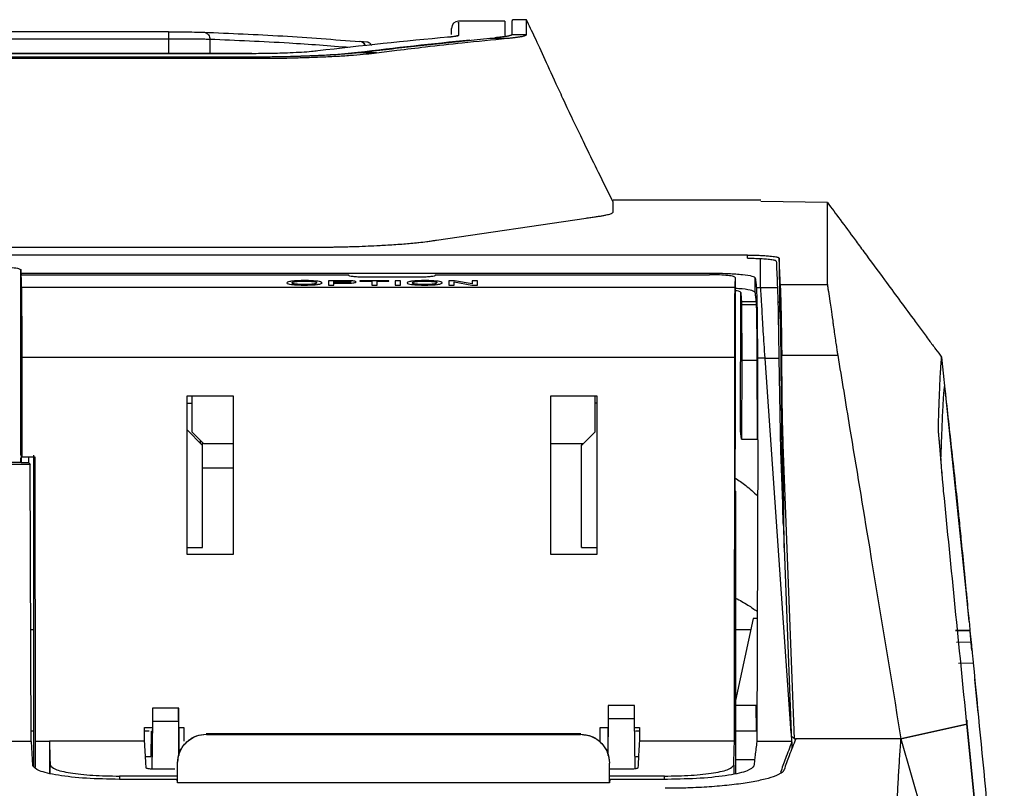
# Model space of a CAD drawing. Header units: millimetres. Extents: x 51 to 353, y -23 to 217.
# Tile 22 of 147: x 159 to 172, y 31 to 41. Entities that reach past the tile are written whole.
import ezdxf

# ---------------------------------------------------------------- set-up
doc = ezdxf.new("R2010")
doc.units = ezdxf.units.MM

msp = doc.modelspace()

# ---------------------------------------------------------------- linework, layer by layer
at = {"color": 7, "linetype": 'Continuous', "lineweight": 25}
for p, q in [((165.31, 41.139), (164.67, 41.139)), ((165.31, 41.139), (165.31, 40.943)), ((165.611, 41.16), (165.414, 41.16)), ((160.647, 40.992), (151.372, 40.992)), ((164.57, 40.955), (164.57, 41.039)), ((165.412, 40.956), (165.412, 40.955)), ((165.412, 40.955), (165.61, 40.955)), ((160.649, 40.892), (151.37, 40.892)), ((160.649, 40.892), (160.649, 40.689)), ((161.222, 40.886), (161.222, 40.689)), ((161.222, 40.886), (161.222, 40.886)), ((163.395, 40.849), (163.309, 40.856)), ((165.103, 40.903), (165.17, 40.909)), ((165.103, 40.903), (165.342, 40.903)), ((161.801, 40.689), (150.22, 40.689)), ((161.801, 40.688), (150.22, 40.688)), ((163.532, 40.701), (163.285, 40.701)), ((150.22, 40.641), (161.799, 40.641)), ((161.799, 40.641), (150.22, 40.641)), ((150.221, 40.625), (161.8, 40.625)), ((168.856, 38.659), (166.81, 38.659)), ((166.81, 38.494), (166.81, 38.634)), ((169.781, 38.627), (168.856, 38.641)), ((164.364, 38.104), (166.436, 38.41)), ((149.069, 38.005), (162.552, 38.005)), ((168.672, 37.896), (136.88, 37.896)), ((169.112, 37.853), (169.117, 37.251)), ((158.603, 37.624), (163.146, 37.624)), ((158.604, 37.646), (168.181, 37.646)), ((158.604, 37.646), (158.604, 37.624)), ((163.057, 37.541), (162.868, 37.541)), ((162.868, 37.541), (162.868, 37.481)), ((162.94, 37.534), (163.063, 37.534)), ((162.94, 37.513), (162.94, 37.534)), ((163.704, 37.541), (163.302, 37.541)), ((163.302, 37.541), (163.302, 37.534)), ((163.302, 37.534), (163.467, 37.534)), ((164.145, 37.59), (163.347, 37.59)), ((163.467, 37.534), (163.467, 37.481)), ((163.54, 37.481), (163.54, 37.534)), ((163.54, 37.534), (163.704, 37.534)), ((163.704, 37.534), (163.704, 37.541)), ((163.862, 37.541), (163.79, 37.541)), ((163.79, 37.541), (163.79, 37.481)), ((163.862, 37.481), (163.862, 37.541)), ((164.346, 37.624), (168.146, 37.624)), ((164.611, 37.541), (164.534, 37.541)), ((164.534, 37.541), (164.534, 37.481)), ((164.857, 37.497), (164.611, 37.541)), ((164.929, 37.541), (164.857, 37.541)), ((164.857, 37.541), (164.857, 37.497)), ((164.929, 37.481), (164.929, 37.541)), ((168.506, 35.215), (168.506, 37.583)), ((168.78, 37.378), (168.78, 37.58)), ((158.609, 37.451), (168.501, 37.451)), ((162.868, 37.481), (162.94, 37.481)), ((163.064, 37.513), (162.94, 37.513)), ((162.94, 37.481), (162.94, 37.506)), ((162.94, 37.506), (163.066, 37.506)), ((163.467, 37.481), (163.54, 37.481)), ((163.79, 37.481), (163.862, 37.481)), ((164.534, 37.481), (164.606, 37.481)), ((164.606, 37.481), (164.606, 37.526)), ((164.606, 37.526), (164.853, 37.481)), ((164.853, 37.481), (164.929, 37.481)), ((168.796, 37.447), (168.855, 37.447)), ((168.855, 37.447), (169.089, 37.447)), ((169.129, 37.486), (169.781, 37.486)), ((169.134, 36.877), (169.129, 37.486)), ((169.136, 36.767), (169.13, 37.437)), ((168.574, 35.459), (168.58, 37.378)), ((168.796, 37.248), (168.589, 37.248)), ((168.799, 37.207), (168.591, 37.207)), ((158.614, 36.474), (158.615, 35.098)), ((168.497, 36.474), (158.614, 36.474)), ((168.493, 31.155), (168.497, 36.474)), ((168.811, 36.469), (168.814, 35.335)), ((168.916, 36.469), (168.811, 36.469)), ((169.28, 31.268), (168.916, 36.469)), ((168.916, 36.469), (169.108, 36.469)), ((169.108, 36.469), (169.13, 35.181)), ((169.148, 36.508), (169.924, 36.508)), ((171.364, 36.479), (171.71, 33.154)), ((168.594, 36.433), (168.592, 35.345)), ((168.808, 36.433), (168.594, 36.433)), ((168.811, 35.345), (168.808, 36.433)), ((160.906, 35.943), (161.546, 35.943)), ((160.906, 33.743), (160.906, 35.943)), ((160.906, 35.943), (161.546, 35.943)), ((160.977, 35.44), (160.977, 35.943)), ((161.546, 35.943), (161.546, 33.743)), ((165.946, 35.943), (166.586, 35.943)), ((165.946, 33.743), (165.946, 35.943)), ((165.946, 35.943), (166.586, 35.943)), ((166.557, 35.943), (166.557, 35.44)), ((166.586, 35.943), (166.586, 33.743)), ((160.906, 35.842), (160.977, 35.842)), ((166.586, 35.842), (166.557, 35.842)), ((161.116, 35.262), (160.906, 35.472)), ((161.137, 35.28), (160.977, 35.44)), ((166.557, 35.44), (166.397, 35.28)), ((168.592, 35.345), (168.574, 35.459)), ((161.118, 35.262), (161.116, 35.262)), ((161.118, 35.262), (161.118, 35.299)), ((161.118, 33.842), (161.118, 35.262)), ((161.546, 35.28), (161.137, 35.28)), ((166.397, 35.28), (165.946, 35.28)), ((166.374, 35.28), (166.374, 35.262)), ((166.374, 33.842), (166.374, 35.262)), ((166.374, 35.262), (166.376, 35.262)), ((166.376, 35.262), (166.394, 35.28)), ((168.503, 35.201), (168.506, 35.215)), ((168.592, 35.345), (168.811, 35.345)), ((168.815, 35.335), (168.802, 31.15)), ((168.814, 35.335), (168.811, 35.345)), ((169.128, 35.261), (169.153, 35.214)), ((169.325, 31.189), (169.169, 35.266)), ((158.603, 35.122), (158.615, 35.098)), ((158.606, 35.116), (158.606, 35.018)), ((158.615, 35.098), (158.795, 35.098)), ((158.709, 35.098), (158.709, 35.018)), ((158.783, 30.805), (158.783, 35.122)), ((158.795, 35.098), (158.798, 31.155)), ((168.503, 34.643), (168.503, 35.201)), ((169.13, 35.181), (169.28, 31.268)), ((158.733, 34.993), (153.331, 34.993)), ((158.606, 35.018), (158.6, 35.023)), ((158.606, 35.018), (158.709, 35.018)), ((158.709, 35.018), (158.734, 34.993)), ((158.746, 31.15), (158.733, 34.993)), ((161.118, 34.947), (161.546, 34.947)), ((168.508, 34.621), (168.503, 34.643)), ((168.508, 34.621), (168.508, 30.707)), ((160.906, 33.842), (160.926, 33.842)), ((160.906, 33.842), (161.118, 33.842)), ((161.546, 33.743), (160.906, 33.743)), ((160.926, 33.842), (161.109, 33.842)), ((161.118, 33.842), (161.118, 33.842)), ((166.586, 33.743), (165.946, 33.743)), ((166.374, 33.842), (166.374, 33.842)), ((166.374, 33.842), (166.586, 33.842)), ((166.384, 33.842), (166.566, 33.842)), ((166.566, 33.842), (166.586, 33.842)), ((171.744, 32.817), (171.712, 33.155)), ((168.754, 32.856), (168.508, 31.721)), ((168.807, 32.856), (168.754, 32.856)), ((158.783, 32.7), (158.741, 32.7)), ((168.72, 32.7), (168.508, 32.7)), ((171.757, 32.69), (171.556, 32.69)), ((171.556, 32.69), (171.757, 32.69)), ((171.757, 32.688), (171.757, 32.69)), ((171.758, 32.68), (171.757, 32.686)), ((171.759, 32.677), (171.759, 32.678)), ((171.784, 32.415), (171.759, 32.675)), ((171.773, 32.528), (171.572, 32.525)), ((171.6, 32.24), (171.801, 32.241)), ((171.869, 31.548), (171.823, 32.015)), ((160.793, 31.613), (160.426, 31.613)), ((167.108, 31.652), (166.742, 31.652)), ((168.494, 31.656), (168.794, 31.656)), ((168.8, 31.296), (168.794, 31.656)), ((160.424, 30.769), (160.43, 31.427)), ((160.789, 31.427), (160.43, 31.427)), ((160.789, 31.427), (160.793, 30.988)), ((166.741, 30.96), (166.745, 31.466)), ((167.104, 31.466), (166.745, 31.466)), ((167.104, 31.466), (167.11, 30.772)), ((171.714, 31.393), (170.8, 31.189)), ((170.8, 31.189), (171.714, 31.393)), ((171.714, 31.4), (171.714, 31.393)), ((172.233, 26.193), (171.714, 31.393)), ((172.135, 27.242), (171.715, 31.448)), ((158.783, 31.296), (158.746, 31.296)), ((160.317, 31.346), (160.429, 31.346)), ((160.317, 31.155), (160.317, 31.346)), ((160.378, 31.296), (160.317, 31.296)), ((160.409, 30.946), (160.413, 31.296)), ((160.793, 30.988), (160.79, 31.346)), ((160.79, 31.346), (160.86, 31.346)), ((160.86, 31.346), (160.86, 31.155)), ((161.17, 31.256), (161.174, 31.253)), ((166.363, 31.256), (161.17, 31.256)), ((161.174, 31.253), (161.174, 31.251)), ((166.36, 31.253), (166.363, 31.256)), ((166.36, 31.251), (166.36, 31.253)), ((166.632, 31.346), (166.744, 31.346)), ((166.632, 31.155), (166.632, 31.346)), ((167.105, 31.346), (167.176, 31.346)), ((167.175, 31.296), (167.122, 31.296)), ((167.176, 31.346), (167.175, 31.155)), ((168.8, 31.296), (168.508, 31.296)), ((169.28, 31.268), (169.284, 31.15)), ((158.748, 31.15), (141.481, 31.15)), ((158.767, 30.817), (158.748, 31.15)), ((158.798, 31.155), (158.798, 30.794)), ((158.798, 31.155), (158.998, 31.155)), ((160.317, 31.155), (158.998, 31.155)), ((158.998, 31.155), (158.998, 30.713)), ((161.174, 31.251), (166.36, 31.251)), ((168.493, 31.155), (167.175, 31.155)), ((169.284, 31.15), (168.802, 31.15)), ((169.277, 31.23), (169.325, 31.189)), ((169.288, 31.147), (169.288, 31.05)), ((169.325, 31.189), (169.339, 31.189)), ((170.8, 31.189), (169.339, 31.189)), ((170.8, 31.189), (172.233, 26.193)), ((158.783, 30.896), (158.762, 30.896)), ((160.329, 30.946), (160.409, 30.946)), ((160.773, 30.853), (160.77, 30.856)), ((160.775, 30.853), (160.773, 30.853)), ((160.775, 30.578), (160.775, 30.853)), ((166.758, 30.853), (166.758, 30.578)), ((166.76, 30.853), (166.758, 30.853)), ((166.763, 30.856), (166.76, 30.853)), ((167.125, 30.946), (167.163, 30.946)), ((168.772, 30.896), (168.508, 30.896)), ((160.738, 30.768), (160.439, 30.768)), ((167.054, 30.768), (166.754, 30.768)), ((160.77, 30.627), (159.967, 30.627)), ((160.77, 30.672), (159.968, 30.672)), ((160.775, 30.578), (160.77, 30.627)), ((166.759, 30.578), (160.775, 30.578)), ((166.763, 30.627), (166.759, 30.578)), ((167.523, 30.672), (166.763, 30.672)), ((167.563, 30.627), (166.763, 30.627))]:
    msp.add_line(p, q, dxfattribs=at)
at = {"color": 8, "linetype": 'Continuous', "lineweight": 25}
for p, q in [((168.672, 37.852), (168.672, 37.896)), ((158.6, 36.558), (158.6, 37.694)), ((169.168, 34.175), (169.148, 36.508)), ((161.087, 35.33), (161.087, 35.291)), ((169.181, 33.839), (169.169, 35.266)), ((158.6, 35.023), (158.6, 35.087)), ((159.008, 30.711), (159.008, 30.824)), ((168.483, 30.824), (168.483, 30.701)), ((159.968, 30.672), (159.968, 30.627)), ((167.523, 30.627), (167.523, 30.672))]:
    msp.add_line(p, q, dxfattribs=at)
at = {"color": 7, "linetype": 'Continuous', "lineweight": 25, "flags": 128}
for points in [[(158.603, 35.122), (158.603, 36.523), (158.603, 37.624)], [(171.757, 32.69), (171.757, 32.686), (171.757, 32.683)], [(167.122, 31.296), (167.122, 31.296)], [(169.284, 31.15), (169.287, 31.148), (169.288, 31.147)], [(169.339, 31.189), (169.34, 31.188), (169.342, 31.187)], [(167.125, 30.946), (167.125, 30.946)]]:
    msp.add_lwpolyline(points, dxfattribs=at)
at = {"color": 7, "linetype": 'Continuous', "lineweight": 25}
for centre, radius, start, end in [((164.67, 41.039), 0.1, 90, 180), ((163.299, 40.772), 0.0842, 20.9928, 89.5299)]:
    msp.add_arc(centre, radius, start, end, dxfattribs=at)
at = {"color": 8, "linetype": 'Continuous', "lineweight": 25}
msp.add_arc((163.299, 40.772), 0.0849, 21.1161, 83.2954, dxfattribs=at)
at = {"color": 7, "linetype": 'Continuous', "lineweight": 25}
for centre, ratio, start_param, end_param in [((169.653, -128.861), 0.57701, 0.050663, 0.069163), ((170.392, -128.861), 0.57735, 0.055173, 0.071004)]:
    msp.add_ellipse(centre, major_axis=(-0.157, 170), ratio=ratio, start_param=start_param, end_param=end_param, dxfattribs=at)
at = {"color": 8, "linetype": 'Continuous', "lineweight": 25}
for points, knots in [([(164.67, 41.114), (164.67, 41.122), (164.67, 41.151), (164.67, 41.032), (164.67, 40.943)], [0, 0, 0, 0, 0.2456744, 1, 1, 1, 1]), ([(164.626, 40.931), (164.633, 40.935), (164.645, 40.94), (164.66, 40.942), (164.667, 40.943), (164.67, 40.943)], [0, 0, 0, 0, 0.512851, 0.819373, 1, 1, 1, 1]), ([(163.161, 40.773), (162.881, 40.795), (162.234, 40.845), (161.587, 40.871), (161.222, 40.886)], [0, 0, 0, 0, 0.4345949, 1, 1, 1, 1]), ([(168.508, 33.139), (168.567, 33.109), (168.675, 33.053), (168.766, 32.985), (168.807, 32.955)], [0, 0, 0, 0, 0.545784, 1, 1, 1, 1])]:
    msp.add_open_spline(points, degree=3, knots=knots, dxfattribs=at)
at = {"color": 7, "linetype": 'Continuous', "lineweight": 25}
for points, knots in [([(165.412, 40.956), (165.412, 40.965), (165.412, 40.984), (165.412, 41.01), (165.413, 41.034), (165.413, 41.056), (165.413, 41.076), (165.413, 41.094), (165.413, 41.109), (165.413, 41.123), (165.413, 41.134), (165.414, 41.144), (165.414, 41.151), (165.414, 41.156), (165.414, 41.159), (165.414, 41.16), (165.414, 41.16)], [0, 0, 0, 0, 0.07144, 0.142875, 0.214305, 0.285732, 0.357156, 0.428578, 0.5, 0.571422, 0.642844, 0.714268, 0.785695, 0.857125, 0.92856, 1, 1, 1, 1]), ([(166.811, 38.634), (166.743, 38.771), (166.615, 39.027), (166.436, 39.393), (166.282, 39.713), (166.153, 39.986), (166.003, 40.311), (165.857, 40.63), (165.726, 40.916), (165.648, 41.08), (165.611, 41.159)], [0, 0, 0, 0, 0.0866809, 0.1633412, 0.2398672, 0.3202244, 0.4064332, 0.596892, 0.8057945, 1, 1, 1, 1]), ([(160.647, 40.992), (160.647, 40.992), (160.648, 40.992), (160.648, 40.989), (160.648, 40.978), (160.649, 40.955), (160.649, 40.925), (160.649, 40.903), (160.649, 40.892)], [0, 0, 0, 0, 0.028791, 0.151798, 0.363882, 0.575931, 0.787965, 1, 1, 1, 1]), ([(160.647, 40.992), (160.679, 40.992), (160.777, 40.991), (160.932, 40.99), (161.062, 40.988), (161.116, 40.986), (161.136, 40.986)], [0, 0, 0, 0, 0.16204, 0.498173, 0.817826, 1, 1, 1, 1]), ([(161.136, 40.986), (161.137, 40.986), (161.144, 40.986), (161.16, 40.983), (161.183, 40.972), (161.205, 40.95), (161.219, 40.92), (161.221, 40.897), (161.222, 40.886)], [0, 0, 0, 0, 0.0352445, 0.1466682, 0.3600162, 0.5733487, 0.7866742, 1, 1, 1, 1]), ([(161.136, 40.986), (161.501, 40.971), (162.223, 40.941), (162.944, 40.885), (163.3, 40.856)], [0, 0, 0, 0, 0.50645, 1, 1, 1, 1]), ([(164.67, 40.943), (164.669, 40.941), (164.665, 40.936), (164.639, 40.93), (164.594, 40.923), (164.55, 40.918), (164.528, 40.916)], [0, 0, 0, 0, 0.224616, 0.490388, 0.744126, 1, 1, 1, 1]), ([(165.412, 40.955), (165.411, 40.954), (165.411, 40.952), (165.407, 40.949), (165.402, 40.946), (165.394, 40.943), (165.385, 40.94), (165.374, 40.937), (165.36, 40.933), (165.345, 40.93), (165.324, 40.927), (165.296, 40.923), (165.259, 40.918), (165.218, 40.913), (165.186, 40.91), (165.17, 40.909)], [0, 0, 0, 0, 0.064627, 0.12901, 0.193217, 0.257321, 0.32139, 0.385497, 0.449713, 0.514107, 0.57875, 0.684207, 0.789361, 0.894522, 1, 1, 1, 1]), ([(165.342, 40.903), (165.352, 40.904), (165.373, 40.906), (165.401, 40.909), (165.428, 40.911), (165.453, 40.914), (165.476, 40.917), (165.497, 40.92), (165.517, 40.923), (165.539, 40.927), (165.563, 40.932), (165.584, 40.938), (165.599, 40.944), (165.609, 40.949), (165.61, 40.953), (165.61, 40.955)], [0, 0, 0, 0, 0.059181, 0.118216, 0.177161, 0.236075, 0.295013, 0.354035, 0.413196, 0.472553, 0.57884, 0.684405, 0.78957, 0.894659, 1, 1, 1, 1]), ([(161.222, 40.886), (161.222, 40.886), (161.2, 40.887), (161.134, 40.888), (160.982, 40.89), (160.8, 40.892), (160.685, 40.892), (160.649, 40.892), (160.649, 40.892)], [0, 0, 0, 0, 0.000017, 0.178976, 0.502202, 0.842799, 0.999983, 1, 1, 1, 1]), ([(163.358, 40.71), (163.474, 40.724), (163.707, 40.753), (164.056, 40.794), (164.405, 40.832), (164.754, 40.869), (164.987, 40.892), (165.103, 40.903)], [0, 0, 0, 0, 0.200007, 0.400009, 0.600007, 0.800004, 1, 1, 1, 1]), ([(163.461, 40.804), (163.46, 40.807), (163.455, 40.819), (163.437, 40.835), (163.415, 40.846), (163.401, 40.848), (163.397, 40.848)], [0, 0, 0, 0, 0.089407, 0.46454, 0.8397, 1, 1, 1, 1]), ([(163.532, 40.701), (163.626, 40.713), (163.852, 40.742), (164.249, 40.788), (164.758, 40.845), (165.135, 40.882), (165.342, 40.903)], [0, 0, 0, 0, 0.156404, 0.375206, 0.656404, 1, 1, 1, 1]), ([(164.627, 40.93), (164.627, 40.93), (164.63, 40.931), (164.615, 40.927), (164.587, 40.923), (164.537, 40.918), (164.515, 40.916)], [0, 0, 0, 0, 0.018238, 0.20546, 0.656727, 1, 1, 1, 1]), ([(163.285, 40.701), (163.273, 40.7), (163.25, 40.697), (163.213, 40.694), (163.175, 40.69), (163.135, 40.687), (163.094, 40.683), (163.051, 40.68), (162.974, 40.674), (162.855, 40.667), (162.678, 40.658), (162.478, 40.651), (162.292, 40.646), (162.142, 40.644), (162.028, 40.642), (161.914, 40.641), (161.838, 40.641), (161.799, 40.641)], [0, 0, 0, 0, 0.03479, 0.069481, 0.104112, 0.138723, 0.173353, 0.208041, 0.242826, 0.355929, 0.469051, 0.603266, 0.737508, 0.803261, 0.868747, 0.934237, 1, 1, 1, 1]), ([(161.8, 40.625), (161.843, 40.625), (161.931, 40.625), (162.061, 40.626), (162.191, 40.627), (162.361, 40.63), (162.568, 40.636), (162.803, 40.645), (163.021, 40.656), (163.218, 40.669), (163.362, 40.682), (163.451, 40.691), (163.499, 40.697), (163.521, 40.7), (163.532, 40.701)], [0, 0, 0, 0, 0.06252, 0.125045, 0.18761, 0.250086, 0.37498, 0.500062, 0.624541, 0.749996, 0.874961, 0.937476, 0.968738, 1, 1, 1, 1]), ([(162.717, 40.726), (162.689, 40.723), (162.59, 40.712), (162.366, 40.699), (162.069, 40.69), (161.883, 40.689), (161.801, 40.688)], [0, 0, 0, 0, 0.142058, 0.49661, 0.775617, 1, 1, 1, 1]), ([(161.801, 40.689), (161.801, 40.689), (161.801, 40.689), (161.801, 40.689), (161.801, 40.688)], [0, 0, 0, 0, 0.214995, 1, 1, 1, 1]), ([(163.272, 40.704), (163.156, 40.692), (162.936, 40.669), (162.588, 40.657), (162.422, 40.651)], [0, 0, 0, 0, 0.52282, 1, 1, 1, 1]), ([(163.358, 40.71), (163.346, 40.708), (163.323, 40.705), (163.298, 40.703), (163.285, 40.701)], [0, 0, 0, 0, 0.499992, 1, 1, 1, 1]), ([(169.781, 38.627), (169.839, 38.547), (169.967, 38.375), (170.135, 38.147), (170.341, 37.867), (170.609, 37.503), (170.874, 37.143), (171.08, 36.864), (171.184, 36.723), (171.279, 36.595), (171.337, 36.517), (171.364, 36.479)], [0, 0, 0, 0, 0.1109966, 0.2418801, 0.3183924, 0.5008254, 0.7500326, 0.8203582, 0.8908257, 0.9475417, 1, 1, 1, 1]), ([(166.436, 38.41), (166.447, 38.411), (166.471, 38.414), (166.504, 38.418), (166.536, 38.423), (166.567, 38.427), (166.596, 38.431), (166.623, 38.436), (166.649, 38.44), (166.673, 38.444), (166.695, 38.449), (166.722, 38.454), (166.75, 38.461), (166.777, 38.47), (166.796, 38.478), (166.808, 38.486), (166.81, 38.492), (166.81, 38.494)], [0, 0, 0, 0, 0.048423, 0.097189, 0.146299, 0.195753, 0.245551, 0.295695, 0.346183, 0.397016, 0.448193, 0.499715, 0.597327, 0.696162, 0.796218, 0.897496, 1, 1, 1, 1]), ([(162.552, 38.005), (162.573, 38.005), (162.615, 38.005), (162.678, 38.005), (162.742, 38.005), (162.804, 38.006), (162.867, 38.007), (162.929, 38.008), (162.99, 38.009), (163.051, 38.01), (163.122, 38.012), (163.232, 38.015), (163.375, 38.02), (163.516, 38.027), (163.678, 38.035), (163.86, 38.047), (164.017, 38.06), (164.138, 38.072), (164.218, 38.082), (164.288, 38.092), (164.333, 38.099), (164.356, 38.102), (164.364, 38.104)], [0, 0, 0, 0, 0.02794, 0.055837, 0.083692, 0.111507, 0.13928, 0.167013, 0.194703, 0.222351, 0.249956, 0.292053, 0.374847, 0.452093, 0.500568, 0.625656, 0.750335, 0.792484, 0.874868, 0.931245, 0.972955, 1, 1, 1, 1]), ([(168.672, 37.896), (168.681, 37.896), (168.7, 37.896), (168.727, 37.896), (168.755, 37.895), (168.782, 37.895), (168.808, 37.894), (168.854, 37.892), (168.915, 37.889), (168.979, 37.884), (169.029, 37.878), (169.062, 37.873), (169.086, 37.868), (169.101, 37.863), (169.11, 37.858), (169.111, 37.855), (169.112, 37.853)], [0, 0, 0, 0, 0.0404954, 0.0806866, 0.1207362, 0.1608082, 0.2010666, 0.241673, 0.3703862, 0.4994959, 0.6002005, 0.7012601, 0.7764069, 0.8505581, 0.9247456, 1, 1, 1, 1]), ([(168.672, 37.852), (168.703, 37.852), (168.767, 37.852), (168.826, 37.849), (168.855, 37.848)], [0, 0, 0, 0, 0.4928849, 1, 1, 1, 1]), ([(168.855, 37.447), (168.855, 37.527), (168.855, 37.671), (168.855, 37.794), (168.855, 37.848)], [0, 0, 0, 0, 0.561161, 1, 1, 1, 1]), ([(168.855, 37.848), (168.884, 37.846), (168.946, 37.843), (169.016, 37.834), (169.063, 37.824), (169.069, 37.817), (169.072, 37.813)], [0, 0, 0, 0, 0.227024, 0.499648, 0.7587, 1, 1, 1, 1]), ([(169.072, 37.813), (169.075, 37.749), (169.08, 37.635), (169.086, 37.504), (169.089, 37.447)], [0, 0, 0, 0, 0.559995, 1, 1, 1, 1]), ([(169.129, 37.486), (169.128, 37.508), (169.126, 37.552), (169.123, 37.616), (169.12, 37.678), (169.118, 37.739), (169.115, 37.797), (169.113, 37.834), (169.112, 37.853)], [0, 0, 0, 0, 0.166667, 0.333331, 0.499995, 0.66666, 0.833327, 1, 1, 1, 1]), ([(158.2, 37.736), (158.253, 37.735), (158.358, 37.734), (158.488, 37.724), (158.583, 37.711), (158.594, 37.699), (158.6, 37.694)], [0, 0, 0, 0, 0.249194, 0.500041, 0.75013, 1, 1, 1, 1]), ([(158.6, 37.694), (158.601, 37.685), (158.602, 37.669), (158.604, 37.653), (158.604, 37.646)], [0, 0, 0, 0, 0.559809, 1, 1, 1, 1]), ([(158.603, 37.624), (158.604, 37.593), (158.606, 37.537), (158.608, 37.477), (158.609, 37.451)], [0, 0, 0, 0, 0.56, 1, 1, 1, 1]), ([(162.532, 37.542), (162.502, 37.542), (162.447, 37.541), (162.376, 37.536), (162.325, 37.53), (162.293, 37.521), (162.29, 37.514), (162.288, 37.511)], [0, 0, 0, 0, 0.217043, 0.399625, 0.581713, 0.772855, 1, 1, 1, 1]), ([(162.361, 37.511), (162.362, 37.514), (162.364, 37.52), (162.392, 37.527), (162.431, 37.532), (162.479, 37.535), (162.514, 37.535), (162.533, 37.535)], [0, 0, 0, 0, 0.308799, 0.48275, 0.658438, 0.820155, 1, 1, 1, 1]), ([(162.776, 37.511), (162.772, 37.516), (162.767, 37.523), (162.721, 37.533), (162.661, 37.538), (162.595, 37.542), (162.552, 37.542), (162.532, 37.542)], [0, 0, 0, 0, 0.284694, 0.479868, 0.676032, 0.857316, 1, 1, 1, 1]), ([(162.533, 37.535), (162.552, 37.535), (162.592, 37.535), (162.642, 37.531), (162.68, 37.526), (162.7, 37.519), (162.702, 37.514), (162.703, 37.511)], [0, 0, 0, 0, 0.194902, 0.391225, 0.568111, 0.794777, 1, 1, 1, 1]), ([(163.133, 37.541), (163.126, 37.541), (163.114, 37.541), (163.088, 37.541), (163.069, 37.541), (163.057, 37.541)], [0, 0, 0, 0, 0.2503084, 0.50065, 1, 1, 1, 1]), ([(163.063, 37.534), (163.068, 37.534), (163.078, 37.534), (163.098, 37.534), (163.112, 37.534), (163.122, 37.534)], [0, 0, 0, 0, 0.250347, 0.500707, 1, 1, 1, 1]), ([(163.122, 37.534), (163.131, 37.533), (163.149, 37.533), (163.166, 37.53), (163.176, 37.527), (163.177, 37.525), (163.177, 37.524)], [0, 0, 0, 0, 0.271501, 0.509784, 0.757108, 1, 1, 1, 1]), ([(163.25, 37.524), (163.248, 37.526), (163.245, 37.53), (163.221, 37.535), (163.189, 37.539), (163.158, 37.54), (163.139, 37.541), (163.133, 37.541)], [0, 0, 0, 0, 0.28703, 0.518187, 0.710982, 0.903083, 1, 1, 1, 1]), ([(163.147, 37.613), (163.147, 37.615), (163.147, 37.619), (163.146, 37.622), (163.146, 37.624)], [0, 0, 0, 0, 0.560044, 1, 1, 1, 1]), ([(163.347, 37.59), (163.321, 37.591), (163.268, 37.591), (163.203, 37.597), (163.156, 37.604), (163.15, 37.61), (163.147, 37.613)], [0, 0, 0, 0, 0.248961, 0.50007, 0.750137, 1, 1, 1, 1]), ([(164.198, 37.542), (164.168, 37.542), (164.113, 37.541), (164.043, 37.536), (163.991, 37.53), (163.959, 37.521), (163.956, 37.514), (163.954, 37.511)], [0, 0, 0, 0, 0.217043, 0.399625, 0.581713, 0.772855, 1, 1, 1, 1]), ([(164.027, 37.511), (164.028, 37.514), (164.031, 37.52), (164.058, 37.527), (164.097, 37.532), (164.145, 37.535), (164.18, 37.535), (164.199, 37.535)], [0, 0, 0, 0, 0.308799, 0.48275, 0.658438, 0.820155, 1, 1, 1, 1]), ([(164.345, 37.613), (164.342, 37.61), (164.337, 37.604), (164.289, 37.597), (164.224, 37.591), (164.171, 37.591), (164.145, 37.59)], [0, 0, 0, 0, 0.249836, 0.499926, 0.751012, 1, 1, 1, 1]), ([(164.442, 37.511), (164.438, 37.516), (164.433, 37.523), (164.387, 37.533), (164.328, 37.538), (164.261, 37.542), (164.218, 37.542), (164.198, 37.542)], [0, 0, 0, 0, 0.284694, 0.479868, 0.676032, 0.857316, 1, 1, 1, 1]), ([(164.199, 37.535), (164.218, 37.535), (164.258, 37.535), (164.308, 37.531), (164.346, 37.526), (164.366, 37.519), (164.368, 37.514), (164.369, 37.511)], [0, 0, 0, 0, 0.194902, 0.391225, 0.568111, 0.794777, 1, 1, 1, 1]), ([(164.346, 37.624), (164.346, 37.622), (164.346, 37.618), (164.345, 37.614), (164.345, 37.613)], [0, 0, 0, 0, 0.559956, 1, 1, 1, 1]), ([(168.506, 37.583), (168.502, 37.589), (168.492, 37.6), (168.407, 37.613), (168.289, 37.622), (168.194, 37.623), (168.146, 37.624)], [0, 0, 0, 0, 0.2498632, 0.4999486, 0.7508472, 1, 1, 1, 1]), ([(168.181, 37.646), (168.259, 37.645), (168.415, 37.643), (168.613, 37.628), (168.751, 37.606), (168.771, 37.589), (168.78, 37.58)], [0, 0, 0, 0, 0.248721, 0.497877, 0.74922, 1, 1, 1, 1]), ([(168.501, 37.451), (168.502, 37.477), (168.504, 37.522), (168.506, 37.565), (168.506, 37.583)], [0, 0, 0, 0, 0.560492, 1, 1, 1, 1]), ([(168.78, 37.58), (168.783, 37.555), (168.789, 37.512), (168.794, 37.467), (168.796, 37.447)], [0, 0, 0, 0, 0.559514, 1, 1, 1, 1]), ([(158.609, 37.451), (158.61, 37.421), (158.611, 37.358), (158.613, 37.102), (158.614, 36.795), (158.614, 36.579), (158.614, 36.474)], [0, 0, 0, 0, 0.273668, 0.56156, 0.786334, 1, 1, 1, 1]), ([(162.288, 37.511), (162.292, 37.506), (162.299, 37.499), (162.348, 37.489), (162.411, 37.483), (162.476, 37.481), (162.517, 37.481), (162.532, 37.48)], [0, 0, 0, 0, 0.283872, 0.486819, 0.690309, 0.885327, 1, 1, 1, 1]), ([(162.532, 37.487), (162.512, 37.488), (162.472, 37.488), (162.422, 37.492), (162.385, 37.497), (162.364, 37.503), (162.362, 37.508), (162.361, 37.511)], [0, 0, 0, 0, 0.2017714, 0.405359, 0.5849732, 0.7809667, 1, 1, 1, 1]), ([(162.532, 37.48), (162.562, 37.481), (162.622, 37.481), (162.699, 37.487), (162.751, 37.495), (162.773, 37.504), (162.775, 37.509), (162.776, 37.511)], [0, 0, 0, 0, 0.223029, 0.447241, 0.642143, 0.875985, 1, 1, 1, 1]), ([(162.703, 37.511), (162.701, 37.507), (162.697, 37.501), (162.657, 37.493), (162.613, 37.489), (162.568, 37.488), (162.541, 37.487), (162.532, 37.487)], [0, 0, 0, 0, 0.354073, 0.540568, 0.72735, 0.911711, 1, 1, 1, 1]), ([(163.177, 37.524), (163.177, 37.522), (163.175, 37.52), (163.161, 37.517), (163.14, 37.515), (163.107, 37.513), (163.08, 37.513), (163.064, 37.513)], [0, 0, 0, 0, 0.214982, 0.374887, 0.535823, 0.713507, 1, 1, 1, 1]), ([(163.066, 37.506), (163.092, 37.506), (163.133, 37.506), (163.186, 37.509), (163.221, 37.512), (163.245, 37.518), (163.248, 37.522), (163.25, 37.524)], [0, 0, 0, 0, 0.2834632, 0.4436159, 0.6060862, 0.7949596, 1, 1, 1, 1]), ([(163.954, 37.511), (163.958, 37.506), (163.965, 37.499), (164.014, 37.489), (164.077, 37.483), (164.142, 37.481), (164.183, 37.481), (164.198, 37.48)], [0, 0, 0, 0, 0.283872, 0.486819, 0.690309, 0.885327, 1, 1, 1, 1]), ([(164.198, 37.487), (164.178, 37.488), (164.138, 37.488), (164.088, 37.492), (164.052, 37.497), (164.03, 37.503), (164.028, 37.508), (164.027, 37.511)], [0, 0, 0, 0, 0.201771, 0.405359, 0.584973, 0.780967, 1, 1, 1, 1]), ([(164.198, 37.48), (164.228, 37.481), (164.288, 37.481), (164.365, 37.487), (164.417, 37.495), (164.439, 37.504), (164.441, 37.509), (164.442, 37.511)], [0, 0, 0, 0, 0.223029, 0.447241, 0.642143, 0.875985, 1, 1, 1, 1]), ([(164.369, 37.511), (164.367, 37.507), (164.363, 37.501), (164.323, 37.493), (164.279, 37.489), (164.234, 37.488), (164.207, 37.487), (164.198, 37.487)], [0, 0, 0, 0, 0.354073, 0.540568, 0.72735, 0.911711, 1, 1, 1, 1]), ([(168.497, 36.474), (168.497, 36.622), (168.497, 36.915), (168.499, 37.219), (168.5, 37.394), (168.501, 37.433), (168.501, 37.451)], [0, 0, 0, 0, 0.3023981, 0.5959325, 0.8088398, 1, 1, 1, 1]), ([(168.78, 37.378), (168.77, 37.387), (168.749, 37.405), (168.64, 37.424), (168.539, 37.431), (168.506, 37.433)], [0, 0, 0, 0, 0.403936, 0.806004, 1, 1, 1, 1]), ([(168.58, 37.378), (168.576, 37.384), (168.569, 37.393), (168.522, 37.4), (168.506, 37.402)], [0, 0, 0, 0, 0.673839, 1, 1, 1, 1]), ([(168.796, 37.447), (168.798, 37.419), (168.802, 37.36), (168.806, 37.117), (168.81, 36.808), (168.81, 36.581), (168.811, 36.469)], [0, 0, 0, 0, 0.2572817, 0.5406184, 0.7719152, 1, 1, 1, 1]), ([(168.916, 36.469), (168.908, 36.597), (168.891, 36.854), (168.874, 37.166), (168.86, 37.376), (168.857, 37.425), (168.855, 37.447)], [0, 0, 0, 0, 0.2611494, 0.5225497, 0.7835587, 1, 1, 1, 1]), ([(169.089, 37.447), (169.089, 37.44), (169.089, 37.429), (169.09, 37.407), (169.09, 37.397)], [0, 0, 0, 0, 0.559931, 1, 1, 1, 1]), ([(169.09, 37.397), (169.092, 37.356), (169.095, 37.272), (169.099, 37.048), (169.103, 36.776), (169.106, 36.57), (169.108, 36.469)], [0, 0, 0, 0, 0.25043, 0.506795, 0.759573, 1, 1, 1, 1]), ([(169.13, 37.437), (169.13, 37.441), (169.13, 37.45), (169.13, 37.462), (169.129, 37.472), (169.129, 37.48), (169.129, 37.484), (169.129, 37.486)], [0, 0, 0, 0, 0.200299, 0.400151, 0.599854, 0.799704, 1, 1, 1, 1]), ([(169.13, 37.437), (169.13, 37.431), (169.13, 37.421), (169.131, 37.401), (169.131, 37.378), (169.132, 37.351), (169.133, 37.32), (169.134, 37.284), (169.135, 37.243), (169.136, 37.197), (169.137, 37.145), (169.139, 37.07), (169.141, 36.972), (169.143, 36.855), (169.145, 36.748), (169.146, 36.654), (169.147, 36.576), (169.148, 36.529), (169.148, 36.508)], [0, 0, 0, 0, 0.038345, 0.07923, 0.122655, 0.16862, 0.217126, 0.268171, 0.321757, 0.377882, 0.436548, 0.497754, 0.616624, 0.721436, 0.812184, 0.888864, 0.95147, 1, 1, 1, 1]), ([(169.781, 37.487), (169.781, 37.485), (169.781, 37.481), (169.782, 37.474), (169.783, 37.466), (169.785, 37.454), (169.788, 37.432), (169.797, 37.375), (169.813, 37.279), (169.834, 37.14), (169.849, 37.025), (169.864, 36.915), (169.876, 36.825), (169.89, 36.725), (169.904, 36.635), (169.915, 36.565), (169.921, 36.525), (169.924, 36.508)], [0, 0, 0, 0, 0.026419, 0.052842, 0.079274, 0.105721, 0.150279, 0.234792, 0.411714, 0.519263, 0.654339, 0.705385, 0.779242, 0.856534, 0.919088, 0.966908, 1, 1, 1, 1]), ([(168.58, 37.378), (168.582, 37.354), (168.585, 37.312), (168.588, 37.268), (168.589, 37.248)], [0, 0, 0, 0, 0.559517, 1, 1, 1, 1]), ([(168.796, 37.248), (168.793, 37.273), (168.788, 37.317), (168.783, 37.36), (168.78, 37.378)], [0, 0, 0, 0, 0.560479, 1, 1, 1, 1]), ([(168.589, 37.248), (168.589, 37.243), (168.59, 37.233), (168.59, 37.215), (168.591, 37.207)], [0, 0, 0, 0, 0.559902, 1, 1, 1, 1]), ([(168.591, 37.207), (168.591, 37.172), (168.592, 37.104), (168.592, 36.921), (168.593, 36.695), (168.594, 36.521), (168.594, 36.433)], [0, 0, 0, 0, 0.250317, 0.499969, 0.74968, 1, 1, 1, 1]), ([(168.799, 37.207), (168.798, 37.217), (168.797, 37.235), (168.796, 37.244), (168.796, 37.248)], [0, 0, 0, 0, 0.55996, 1, 1, 1, 1]), ([(168.808, 36.433), (168.808, 36.511), (168.807, 36.672), (168.805, 36.894), (168.802, 37.092), (168.8, 37.168), (168.799, 37.207)], [0, 0, 0, 0, 0.221651, 0.46187, 0.721052, 1, 1, 1, 1]), ([(169.134, 36.89), (169.134, 36.889), (169.134, 36.886), (169.134, 36.88), (169.134, 36.877)], [0, 0, 0, 0, 0.494547, 1, 1, 1, 1]), ([(169.14, 36.402), (169.14, 36.468), (169.139, 36.537), (169.137, 36.664), (169.137, 36.722), (169.136, 36.767)], [0, 0, 0, 0, 0.5, 0.5, 1, 1, 1, 1]), ([(169.924, 36.508), (169.979, 36.175), (170.125, 35.288), (170.417, 33.515), (170.654, 32.076), (170.8, 31.189)], [0, 0, 0, 0, 0.1881944, 0.5, 1, 1, 1, 1]), ([(171.319, 35.487), (171.319, 35.508), (171.321, 35.551), (171.322, 35.613), (171.324, 35.673), (171.326, 35.731), (171.328, 35.787), (171.33, 35.856), (171.335, 35.976), (171.34, 36.097), (171.345, 36.205), (171.349, 36.276), (171.353, 36.339), (171.357, 36.394), (171.36, 36.441), (171.363, 36.466), (171.364, 36.479)], [0, 0, 0, 0, 0.041667, 0.083334, 0.125, 0.166665, 0.208331, 0.249997, 0.32416, 0.499997, 0.583332, 0.666667, 0.750001, 0.833335, 0.916668, 1, 1, 1, 1]), ([(169.164, 34.294), (169.162, 34.452), (169.154, 35.155), (169.146, 35.857), (169.14, 36.402)], [0, 0, 0, 0, 0.225618, 1, 1, 1, 1]), ([(171.355, 35.093), (171.356, 35.109), (171.357, 35.143), (171.359, 35.192), (171.361, 35.24), (171.363, 35.287), (171.364, 35.332), (171.366, 35.377), (171.368, 35.42), (171.369, 35.461), (171.371, 35.502), (171.372, 35.542), (171.374, 35.58), (171.375, 35.617), (171.377, 35.653), (171.378, 35.687), (171.381, 35.738), (171.384, 35.8), (171.388, 35.871), (171.392, 35.934), (171.396, 35.989), (171.4, 36.037), (171.402, 36.062), (171.404, 36.075)], [0, 0, 0, 0, 0.033262, 0.066534, 0.099816, 0.133108, 0.166411, 0.199724, 0.233048, 0.266383, 0.29973, 0.333088, 0.366458, 0.399841, 0.433236, 0.466643, 0.500064, 0.583453, 0.66681, 0.75014, 0.833445, 0.916731, 1, 1, 1, 1]), ([(171.404, 36.075), (171.404, 36.075), (171.404, 36.076), (171.404, 36.073), (171.405, 36.069), (171.406, 36.06), (171.408, 36.044), (171.41, 36.025), (171.411, 36.016)], [0, 0, 0, 0, 0.1253108, 0.2500706, 0.3749583, 0.5006506, 0.7500249, 1, 1, 1, 1]), ([(171.411, 36.016), (171.442, 35.735), (171.49, 35.306), (171.551, 34.748), (171.584, 34.431), (171.612, 34.162), (171.639, 33.885), (171.671, 33.579), (171.697, 33.305), (171.715, 33.111), (171.735, 32.905), (171.749, 32.768), (171.757, 32.689)], [0, 0, 0, 0, 0.249996, 0.382013, 0.499992, 0.535537, 0.624993, 0.749994, 0.812495, 0.874997, 0.928385, 1, 1, 1, 1]), ([(171.392, 34.625), (171.391, 34.641), (171.388, 34.671), (171.383, 34.715), (171.379, 34.758), (171.376, 34.8), (171.372, 34.84), (171.369, 34.879), (171.366, 34.917), (171.363, 34.953), (171.36, 34.987), (171.357, 35.02), (171.355, 35.052), (171.352, 35.082), (171.35, 35.111), (171.348, 35.139), (171.346, 35.165), (171.344, 35.189), (171.342, 35.213), (171.34, 35.235), (171.338, 35.256), (171.336, 35.275), (171.335, 35.294), (171.333, 35.311), (171.332, 35.327), (171.33, 35.342), (171.329, 35.356), (171.328, 35.369), (171.326, 35.381), (171.325, 35.393), (171.324, 35.403), (171.324, 35.413), (171.323, 35.421), (171.322, 35.43), (171.321, 35.437), (171.321, 35.444), (171.32, 35.45), (171.32, 35.455), (171.32, 35.46), (171.319, 35.465), (171.319, 35.469), (171.319, 35.472), (171.319, 35.476), (171.319, 35.478), (171.319, 35.481), (171.319, 35.483), (171.319, 35.485), (171.319, 35.486), (171.319, 35.487)], [0, 0, 0, 0, 0.0339781, 0.0674119, 0.1003041, 0.1326556, 0.1644663, 0.1957355, 0.2264619, 0.2566441, 0.2862808, 0.3153708, 0.3439133, 0.3719077, 0.399354, 0.4262525, 0.4526041, 0.4784101, 0.5036721, 0.5283919, 0.5525707, 0.5762089, 0.5993067, 0.6218637, 0.6438795, 0.6653535, 0.6862851, 0.7066737, 0.7265187, 0.7458194, 0.7645755, 0.7827865, 0.8004522, 0.8175723, 0.8341467, 0.8501755, 0.8656585, 0.880596, 0.894988, 0.9088347, 0.9221362, 0.9348929, 0.9471048, 0.9587722, 0.9698953, 0.9804742, 0.9905091, 1, 1, 1, 1]), ([(171.378, 34.78), (171.374, 34.825), (171.365, 34.931), (171.356, 35.045), (171.355, 35.077), (171.355, 35.093)], [0, 0, 0, 0, 0.269678, 0.631337, 1, 1, 1, 1]), ([(158.2, 35.027), (158.25, 35.026), (158.327, 35.026), (158.42, 35.025), (158.484, 35.025), (158.536, 35.024), (158.586, 35.024), (158.594, 35.023), (158.6, 35.023)], [0, 0, 0, 0, 0.239577, 0.368438, 0.5, 0.631562, 0.760423, 1, 1, 1, 1]), ([(168.503, 34.805), (168.552, 34.772), (168.662, 34.697), (168.759, 34.607), (168.812, 34.557)], [0, 0, 0, 0, 0.451826, 1, 1, 1, 1]), ([(161.118, 33.842), (161.118, 33.842), (161.117, 33.842), (161.111, 33.842), (161.109, 33.842)], [0, 0, 0, 0, 0.583664, 1, 1, 1, 1]), ([(166.384, 33.842), (166.381, 33.842), (166.375, 33.842), (166.374, 33.842), (166.374, 33.842)], [0, 0, 0, 0, 0.53606, 1, 1, 1, 1]), ([(171.759, 32.678), (171.758, 32.68), (171.758, 32.684), (171.757, 32.688), (171.757, 32.69)], [0, 0, 0, 0, 0.369708, 1, 1, 1, 1]), ([(171.773, 32.528), (171.775, 32.511), (171.778, 32.477), (171.785, 32.408), (171.793, 32.329), (171.798, 32.27), (171.801, 32.241)], [0, 0, 0, 0, 0.2515746, 0.4998396, 0.7482045, 1, 1, 1, 1]), ([(160.43, 31.428), (160.43, 31.435), (160.43, 31.449), (160.43, 31.469), (160.43, 31.489), (160.43, 31.507), (160.431, 31.525), (160.431, 31.541), (160.431, 31.556), (160.431, 31.575), (160.431, 31.594), (160.431, 31.609), (160.431, 31.616), (160.431, 31.613), (160.431, 31.611)], [0, 0, 0, 0, 0.0648325, 0.1276133, 0.1890073, 0.2497249, 0.3105002, 0.3720654, 0.435125, 0.5003353, 0.6284408, 0.7505975, 0.8725317, 1, 1, 1, 1]), ([(160.788, 31.611), (160.788, 31.612), (160.788, 31.614), (160.788, 31.614), (160.788, 31.612), (160.788, 31.608), (160.788, 31.602), (160.788, 31.594), (160.788, 31.583), (160.788, 31.566), (160.788, 31.542), (160.789, 31.508), (160.789, 31.469), (160.789, 31.442), (160.789, 31.428)], [0, 0, 0, 0, 0.064828, 0.127606, 0.188998, 0.249716, 0.310492, 0.372059, 0.435122, 0.500337, 0.628434, 0.750588, 0.872525, 1, 1, 1, 1]), ([(160.793, 30.959), (160.793, 31.048), (160.791, 31.227), (160.789, 31.483), (160.788, 31.611)], [0, 0, 0, 0, 0.5, 1, 1, 1, 1]), ([(166.745, 31.466), (166.745, 31.473), (166.746, 31.487), (166.746, 31.508), (166.746, 31.527), (166.746, 31.546), (166.746, 31.563), (166.746, 31.58), (166.746, 31.595), (166.747, 31.614), (166.747, 31.633), (166.747, 31.648), (166.747, 31.654), (166.747, 31.651), (166.747, 31.649)], [0, 0, 0, 0, 0.064855, 0.127639, 0.189023, 0.249723, 0.310482, 0.372038, 0.435103, 0.500338, 0.628473, 0.750602, 0.872508, 1, 1, 1, 1]), ([(167.103, 31.649), (167.103, 31.65), (167.103, 31.652), (167.103, 31.653), (167.103, 31.651), (167.103, 31.647), (167.103, 31.641), (167.103, 31.632), (167.103, 31.622), (167.103, 31.605), (167.103, 31.581), (167.104, 31.547), (167.104, 31.508), (167.104, 31.48), (167.104, 31.466)], [0, 0, 0, 0, 0.0648508, 0.1276317, 0.1890137, 0.2497138, 0.3104735, 0.3720319, 0.4351002, 0.5003401, 0.6284663, 0.7505928, 0.8725005, 1, 1, 1, 1]), ([(160.426, 30.959), (160.426, 31.024), (160.427, 31.135), (160.428, 31.285), (160.429, 31.346)], [0, 0, 0, 0, 0.584997, 1, 1, 1, 1]), ([(160.774, 30.853), (160.78, 30.906), (160.791, 31.011), (160.885, 31.142), (161.016, 31.235), (161.121, 31.247), (161.174, 31.253)], [0, 0, 0, 0, 0.251207, 0.5, 0.748793, 1, 1, 1, 1]), ([(160.775, 30.853), (160.782, 30.912), (160.797, 31.029), (160.904, 31.159), (161.035, 31.239), (161.127, 31.247), (161.174, 31.252)], [0, 0, 0, 0, 0.280389, 0.559486, 0.777997, 1, 1, 1, 1]), ([(160.79, 31.346), (160.79, 31.285), (160.792, 31.136), (160.793, 31.024), (160.793, 30.959)], [0, 0, 0, 0, 0.415056, 1, 1, 1, 1]), ([(166.36, 31.253), (166.413, 31.247), (166.518, 31.235), (166.648, 31.142), (166.742, 31.011), (166.754, 30.906), (166.76, 30.853)], [0, 0, 0, 0, 0.251207, 0.5, 0.748793, 1, 1, 1, 1]), ([(166.36, 31.252), (166.419, 31.245), (166.536, 31.23), (166.666, 31.122), (166.745, 30.991), (166.754, 30.899), (166.759, 30.853)], [0, 0, 0, 0, 0.2803888, 0.5594862, 0.7779972, 1, 1, 1, 1]), ([(166.741, 30.959), (166.741, 31.025), (166.742, 31.136), (166.744, 31.285), (166.744, 31.346)], [0, 0, 0, 0, 0.585133, 1, 1, 1, 1]), ([(158.998, 31.155), (159, 31.095), (159.003, 30.989), (159.006, 30.874), (159.008, 30.824)], [0, 0, 0, 0, 0.560005, 1, 1, 1, 1]), ([(160.339, 30.784), (160.335, 30.856), (160.327, 30.984), (160.32, 31.103), (160.317, 31.155)], [0, 0, 0, 0, 0.559998, 1, 1, 1, 1]), ([(167.175, 31.155), (167.171, 31.088), (167.164, 30.969), (167.157, 30.841), (167.154, 30.784)], [0, 0, 0, 0, 0.56, 1, 1, 1, 1]), ([(168.483, 30.824), (168.485, 30.888), (168.488, 31.002), (168.491, 31.108), (168.493, 31.155)], [0, 0, 0, 0, 0.5599939, 1, 1, 1, 1]), ([(168.802, 31.15), (168.794, 31.086), (168.783, 31), (168.77, 30.886), (168.765, 30.839), (168.762, 30.816)], [0, 0, 0, 0, 0.5924475, 0.7984647, 1, 1, 1, 1]), ([(169.288, 31.147), (169.259, 31.071), (169.206, 30.935), (169.153, 30.786), (169.13, 30.72)], [0, 0, 0, 0, 0.56001, 1, 1, 1, 1]), ([(169.342, 31.187), (169.311, 31.111), (169.257, 30.974), (169.203, 30.825), (169.18, 30.759)], [0, 0, 0, 0, 0.559999, 1, 1, 1, 1]), ([(170.531, 24.685), (170.533, 24.746), (170.537, 24.87), (170.542, 25.053), (170.548, 25.236), (170.553, 25.419), (170.559, 25.601), (170.565, 25.784), (170.57, 25.966), (170.576, 26.147), (170.582, 26.328), (170.588, 26.508), (170.594, 26.688), (170.6, 26.867), (170.607, 27.045), (170.613, 27.222), (170.619, 27.398), (170.626, 27.572), (170.632, 27.746), (170.639, 27.918), (170.645, 28.089), (170.652, 28.258), (170.659, 28.426), (170.666, 28.592), (170.673, 28.757), (170.68, 28.919), (170.687, 29.08), (170.694, 29.239), (170.701, 29.395), (170.708, 29.549), (170.715, 29.701), (170.723, 29.851), (170.73, 29.998), (170.738, 30.142), (170.745, 30.284), (170.753, 30.422), (170.761, 30.558), (170.768, 30.691), (170.776, 30.821), (170.784, 30.947), (170.792, 31.071), (170.798, 31.15), (170.8, 31.189)], [0, 0, 0, 0, 0.020524, 0.041279, 0.062265, 0.083482, 0.104929, 0.126607, 0.148516, 0.170656, 0.193026, 0.215627, 0.238458, 0.261519, 0.284811, 0.308332, 0.332084, 0.356066, 0.380277, 0.404718, 0.429388, 0.454288, 0.479416, 0.504774, 0.530359, 0.556174, 0.582216, 0.608486, 0.634984, 0.661709, 0.68866, 0.715839, 0.743243, 0.770874, 0.79873, 0.826811, 0.855117, 0.883647, 0.9124, 0.941378, 0.970578, 1, 1, 1, 1]), ([(159.967, 30.627), (159.81, 30.63), (159.497, 30.636), (159.102, 30.681), (158.824, 30.744), (158.786, 30.793), (158.767, 30.817)], [0, 0, 0, 0, 0.248785, 0.497092, 0.749161, 1, 1, 1, 1]), ([(159.008, 30.824), (159.023, 30.805), (159.052, 30.766), (159.273, 30.715), (159.589, 30.679), (159.842, 30.675), (159.968, 30.672)], [0, 0, 0, 0, 0.250032, 0.500059, 0.750054, 1, 1, 1, 1]), ([(160.439, 30.768), (160.432, 30.768), (160.419, 30.768), (160.394, 30.77), (160.367, 30.773), (160.343, 30.778), (160.34, 30.782), (160.339, 30.784)], [0, 0, 0, 0, 0.126217, 0.248333, 0.499794, 0.751347, 1, 1, 1, 1]), ([(167.154, 30.784), (167.152, 30.782), (167.149, 30.778), (167.125, 30.773), (167.098, 30.77), (167.073, 30.768), (167.06, 30.768), (167.054, 30.768)], [0, 0, 0, 0, 0.248569, 0.500193, 0.751584, 0.87372, 1, 1, 1, 1]), ([(167.523, 30.672), (167.649, 30.675), (167.901, 30.679), (168.218, 30.715), (168.439, 30.766), (168.468, 30.805), (168.483, 30.824)], [0, 0, 0, 0, 0.2499455, 0.4999409, 0.7499682, 1, 1, 1, 1]), ([(169.18, 30.76), (169.178, 30.757), (169.176, 30.751), (169.17, 30.742), (169.162, 30.733), (169.152, 30.724), (169.14, 30.715), (169.127, 30.706), (169.111, 30.697), (169.094, 30.689), (169.075, 30.68), (169.054, 30.671), (168.996, 30.65), (168.882, 30.618), (168.71, 30.585), (168.552, 30.562), (168.423, 30.547), (168.288, 30.533), (168.145, 30.522), (167.998, 30.514), (167.862, 30.508), (167.742, 30.505), (167.637, 30.503), (167.567, 30.503), (167.532, 30.503)], [0, 0, 0, 0, 0.0229135, 0.0457044, 0.0683982, 0.0910206, 0.1135977, 0.1361557, 0.1587208, 0.1813193, 0.2039772, 0.2267206, 0.2495749, 0.3746292, 0.4995022, 0.5626756, 0.6257044, 0.6880608, 0.7503436, 0.8125218, 0.8746662, 0.9164555, 0.9581754, 1, 1, 1, 1]), ([(168.762, 30.816), (168.743, 30.791), (168.703, 30.743), (168.427, 30.681), (168.033, 30.636), (167.719, 30.63), (167.563, 30.627)], [0, 0, 0, 0, 0.249393, 0.498062, 0.749809, 1, 1, 1, 1])]:
    msp.add_open_spline(points, degree=3, knots=knots, dxfattribs=at)
for points in [[(165.61, 40.955), (165.61, 41.092), (165.61, 41.16), (165.61, 41.16)], [(169.781, 37.486), (169.781, 38.137), (169.781, 38.518), (169.781, 38.627)], [(169.134, 36.89), (169.128, 37.022), (169.123, 37.142), (169.117, 37.251)], [(169.136, 36.767), (169.135, 36.82), (169.135, 36.857), (169.134, 36.877)], [(169.169, 35.266), (169.153, 35.68), (169.152, 36.094), (169.148, 36.508)], [(171.714, 31.393), (171.607, 32.47), (171.499, 33.548), (171.392, 34.625)], [(171.757, 32.684), (171.763, 32.632), (171.768, 32.58), (171.773, 32.529)], [(171.759, 32.675), (171.758, 32.678), (171.758, 32.681), (171.757, 32.684)], [(171.801, 32.241), (171.931, 30.907), (172.06, 29.572), (172.189, 28.238)], [(171.715, 31.448), (171.715, 31.43), (171.715, 31.411), (171.714, 31.393)]]:
    msp.add_open_spline(points, degree=3, dxfattribs=at)

doc.saveas('drawing.dxf')
